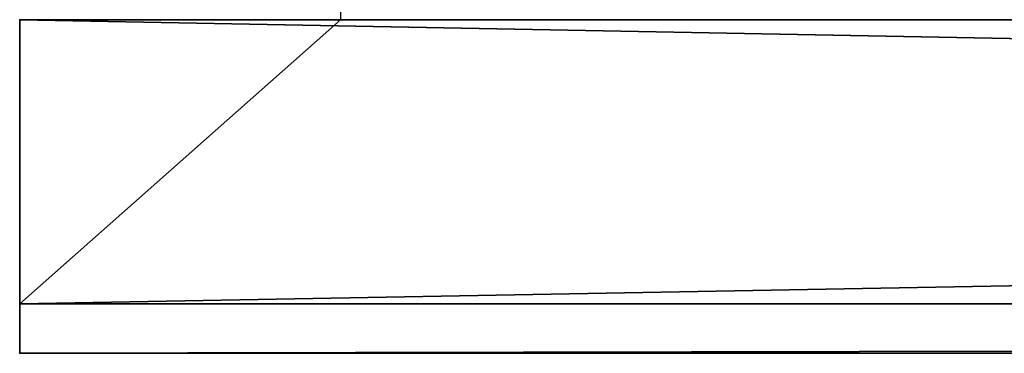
# Model space of a CAD drawing. Header units: millimetres. Extents: x -503 to 6703, y -110 to 249.
# Tile 3 of 256: x -322 to -282, y -44 to -30. Entities that reach past the tile are written whole.
import ezdxf

# ---------------------------------------------------------------- set-up
doc = ezdxf.new("R2010")
doc.units = ezdxf.units.MM
doc.layers.add('151', color=7, linetype='Continuous', true_color=0xffffff)

# ---------------------------------------------------------------- blocks, each defined once
blk = doc.blocks.new('UG_SURFACE_013')
at = {"layer": '151', "color": 35, "linetype": 'Continuous', "lineweight": 35}
for points in [[(-322, -30, 2030), (-322, -43.5, 2030), (322, -43.5, 2030), (322, -42.218, 2030)], [(322, -42.218, 2030), (322, -30, 2030), (-322, -30, 2030)], [(-322, -30, 2030), (-322, -30), (-322, -41.5)], [(-322, -41.5), (-322, -43.5, 2), (-322, -43.5, 2030), (-322, -30, 2030)], [(-322, -41.5), (-322, -30), (-309, -30)], [(-309, -30), (309, -30), (-322, -41.5)], [(309, -30), (322, -30), (322, -41.5), (-322, -41.5)], [(-322, -43.5, 2), (-322, -41.5), (322, -41.5), (322, -42.218, 0.718)], [(322, -42.218, 0.718), (322, -43.5, 2), (-322, -43.5, 2)], [(-322, -43.5, 2030), (-279.679, -43.5, 1032.344), (-280.852, -43.5, 1101.178)], [(-280.852, -43.5, 1101.178), (-279.679, -43.5, 1112.343), (-322, -43.5, 2030)], [(-279.679, -43.5, 1112.343), (-274.065, -43.5, 1122.066), (-322, -43.5, 2030)], [(-322, -43.5, 2), (322, -43.5, 2), (322, -43.5, 143.825)], [(-322, -43.5, 2), (-277.383, -43.5, 1010.5), (-280.852, -43.5, 1021.178)], [(-274.065, -43.5, 1122.066), (-264.982, -43.5, 1128.666), (-322, -43.5, 2030)], [(-280.852, -43.5, 1021.178), (-322, -43.5, 2030), (-322, -43.5, 2)], [(-280.852, -43.5, 1021.178), (-279.679, -43.5, 1032.344), (-322, -43.5, 2030)], [(-322, -43.5, 2030), (-264.982, -43.5, 1128.666), (-254, -43.5, 1131)], [(-322, -43.5, 2), (-259.614, -43.5, 997.59), (-269.87, -43.5, 1002.156)], [(-254, -43.5, 1131), (-243.018, -43.5, 1128.666), (322, -43.5, 2030), (-322, -43.5, 2030)], [(-269.87, -43.5, 1002.156), (-277.383, -43.5, 1010.5), (-322, -43.5, 2)], [(-322, -43.5, 2), (-248.386, -43.5, 997.59), (-259.614, -43.5, 997.59)], [(322, -43.5, 143.825), (-238.13, -43.5, 1002.156), (-248.386, -43.5, 997.59), (-322, -43.5, 2)]]:
    blk.add_3dface(points, dxfattribs=at)

msp = doc.modelspace()

# ---------------------------------------------------------------- linework, layer by layer
at = {"layer": '151', "color": 251, "linetype": 'Continuous', "lineweight": -3, "true_color": 0x636466}
for p, q in [((-309, -19.41, 2017), (-309, -30, 2017)), ((-309, -25), (-309, -30)), ((-322, -30, 2030), (322, -30, 2030)), ((-322, -30, 2030), (-322, -43.5, 2030)), ((-322, -30), (-322, -30, 2030)), ((-322, -30), (-309, -30)), ((-322, -30), (-322, -41.5)), ((-309, -30, 2017), (309, -30, 2017)), ((-309, -30), (-309, -30, 2017)), ((-322, -41.5), (322, -41.5)), ((-322, -41.5), (-322, -43.5, 2)), ((322, -43.5, 2030), (-322, -43.5, 2030)), ((-322, -43.5, 2), (-322, -43.5, 2030)), ((322, -43.5, 2), (-322, -43.5, 2))]:
    msp.add_line(p, q, dxfattribs=at)

# ---------------------------------------------------------------- block references
msp.add_blockref('UG_SURFACE_013', (0, 0), dxfattribs=at)

doc.saveas('drawing.dxf')
